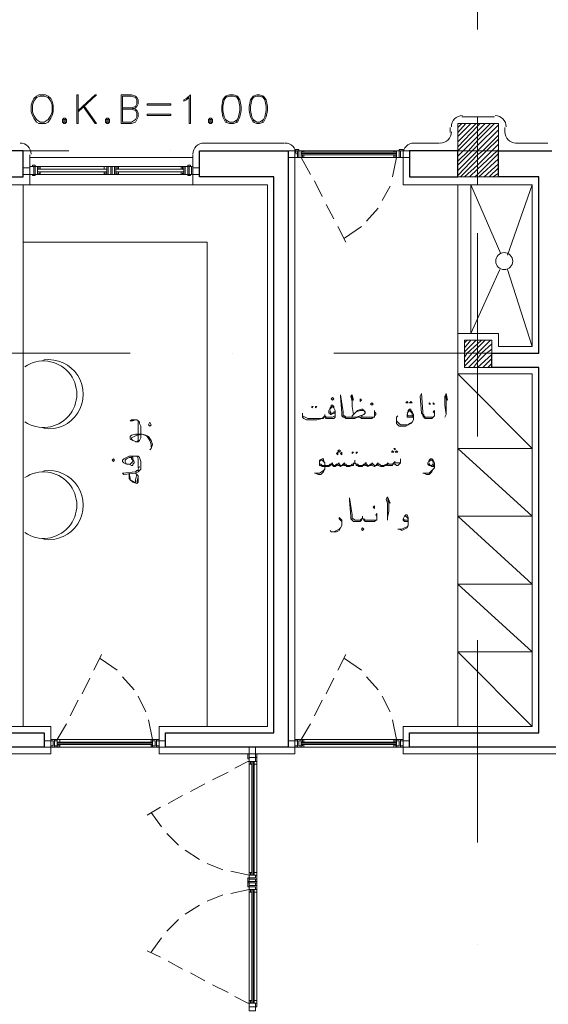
# Model space of a CAD drawing. Header units: metres. Extents: x -35.1 to 33.7, y -25.5 to 18.2.
# Tile 16 of 36: x -3.1 to 0.8, y -14.1 to -6.9. Entities that reach past the tile are written whole.
import ezdxf

# ---------------------------------------------------------------- set-up
doc = ezdxf.new("R2010")
doc.units = ezdxf.units.M
doc.header["$MEASUREMENT"] = 0
for name, color, linetype in [('PDF_ax', 7, 'Continuous'), ('PDF_column', 7, 'Continuous'), ('PDF_furn', 7, 'Continuous'), ('PDF_khatchin', 7, 'Continuous'), ('PDF_Layer5', 7, 'Continuous'), ('PDF_textt', 7, 'Continuous'), ('PDF_wall', 7, 'Continuous'), ('PDF_WIN', 7, 'Continuous')]:
    doc.layers.add(name, color=color, linetype=linetype)

msp = doc.modelspace()

# ---------------------------------------------------------------- linework, layer by layer
at = {"layer": 'PDF_ax', "lineweight": 9}
for points in [[(0.2482, -5.4348), (0.2482, -6.9276)], [(0.2482, -7.6788), (0.2482, -7.6788)], [(-4.2688, -7.8233), (-2.7663, -7.8233)], [(-2.0151, -7.8233), (-2.0151, -7.8233)], [(-1.2639, -7.8233), (0.2386, -7.8233)], [(0.2482, -8.4301), (0.2482, -9.9325)], [(-3.8065, -9.3161), (-2.3137, -9.3161)], [(-1.5624, -9.3161), (-1.5624, -9.3161)], [(-0.8112, -9.3161), (0.6913, -9.3161)], [(0.2482, -10.6838), (0.2482, -10.6838)], [(0.2482, -11.435), (0.2482, -12.9278)], [(0.2482, -13.6791), (0.2482, -13.6791)]]:
    msp.add_lwpolyline(points, dxfattribs=at)
at = {"layer": 'PDF_column', "lineweight": 18}
for points in [[(0.1038, -7.6499), (0.1327, -7.621)], [(0.1038, -7.6885), (0.1616, -7.621)], [(0.1038, -7.7174), (0.2001, -7.621)], [(0.1038, -7.7559), (0.2386, -7.621)], [(0.1038, -7.7944), (0.2482, -7.6403), (0.2675, -7.621)], [(0.1038, -7.8233), (0.2482, -7.6788), (0.306, -7.621)], [(0.1038, -7.8618), (0.1423, -7.8233), (0.2482, -7.7174), (0.3445, -7.621)], [(0.1038, -7.9003), (0.1808, -7.8233), (0.2482, -7.7462), (0.3734, -7.621)], [(0.2482, -7.5729), (0.2482, -8.0737)], [(0.1038, -7.9292), (0.2097, -7.8233), (0.2482, -7.7848), (0.4023, -7.6307)], [(0.1038, -7.9678), (0.2482, -7.8233), (0.4023, -7.6692)], [(0.1038, -8.0063), (0.2482, -7.8522), (0.2868, -7.8233), (0.4023, -7.7077)], [(0.123, -8.0159), (0.2482, -7.8907), (0.3157, -7.8233), (0.4023, -7.7366)], [(0.1519, -8.0159), (0.2482, -7.9292), (0.3542, -7.8233), (0.4023, -7.7751)], [(0.4505, -7.8233), (0.046, -7.8233)], [(0.1904, -8.0159), (0.2482, -7.9581), (0.3927, -7.8233), (0.4023, -7.8137)], [(0.229, -8.0159), (0.2482, -7.9967), (0.4023, -7.8426)], [(0.2482, -7.8233), (0.2482, -7.8233)], [(0.2579, -8.0159), (0.4023, -7.8811)], [(0.2964, -8.0159), (0.4023, -7.9196)], [(0.3349, -8.0159), (0.4023, -7.9485)], [(0.3638, -8.0159), (0.4023, -7.987)], [(0.1519, -9.2391), (0.1712, -9.2198)], [(0.1519, -9.2776), (0.2001, -9.2198)], [(0.1519, -9.3065), (0.2386, -9.2198)], [(0.1519, -9.345), (0.1712, -9.3161), (0.2482, -9.2487), (0.2771, -9.2198)], [(0.1519, -9.3836), (0.2097, -9.3161), (0.2482, -9.2776), (0.306, -9.2198)], [(0.1519, -9.4124), (0.2482, -9.3161), (0.3445, -9.2198)], [(0.2482, -9.1717), (0.2482, -9.4702)], [(0.1808, -9.4221), (0.2482, -9.3547), (0.2771, -9.3161), (0.3542, -9.2487)], [(0.2193, -9.4221), (0.2482, -9.3836), (0.3157, -9.3161), (0.3542, -9.2872)], [(0.4023, -9.3161), (0.1038, -9.3161)], [(0.2482, -9.3161), (0.2482, -9.3161)], [(0.2482, -9.4221), (0.3542, -9.3258)], [(0.2868, -9.4221), (0.3542, -9.3547)], [(0.3253, -9.4221), (0.3542, -9.3932)]]:
    msp.add_lwpolyline(points, dxfattribs=at)
for points in [[(0.1038, -8.0159), (0.4023, -8.0159), (0.4023, -7.621), (0.1038, -7.621)], [(0.3542, -9.4221), (0.1519, -9.4221), (0.1519, -9.2198), (0.3542, -9.2198)]]:
    msp.add_lwpolyline(points, close=True, dxfattribs=at)
at = {"layer": 'PDF_furn', "lineweight": 18}
for points in [[(-3.1034, -8.0737), (-3.1034, -12.0707)], [(0.1038, -8.0737), (0.1038, -9.1717)], [(0.4216, -8.5842), (0.2001, -8.0737), (0.2001, -9.1717), (0.412, -8.6997)], [(0.6527, -8.0737), (0.4698, -8.5938)], [(-3.1034, -8.4975), (-1.7454, -8.4975), (-1.7454, -12.0707)], [(0.6527, -9.268), (0.4698, -8.6997)], [(0.6527, -12.0707), (0.1038, -11.5217), (0.6527, -11.5217), (0.1038, -11.0209), (0.6527, -11.0209), (0.1038, -10.52), (0.6527, -10.52), (0.1038, -10.0192), (0.6527, -10.0192), (0.1038, -9.4702), (0.1038, -12.0707)]]:
    msp.add_lwpolyline(points, dxfattribs=at)
msp.add_circle((0.4457, -8.6371), 0.0626, dxfattribs=at)
for centre, radius, start, end in [((-2.9541, -9.6195), 0.2456, 235.74463, 124.25537), ((-2.9156, -9.6195), 0.2552, 261.81521, 98.18479), ((-2.9541, -10.4382), 0.2456, 235.74463, 124.25537), ((-2.9156, -10.4382), 0.2552, 261.81521, 98.18479)]:
    msp.add_arc(centre, radius, start, end, dxfattribs=at)
at = {"layer": 'PDF_khatchin', "lineweight": 18}
for points in [[(-1.052, -7.8715), (-0.9846, -7.9967)], [(-0.3489, -7.8715), (-0.3778, -8.0159)], [(-0.9557, -8.0448), (-0.8979, -8.1604)], [(-0.3971, -8.0833), (-0.4548, -8.1893)], [(-0.869, -8.2182), (-0.8112, -8.3241)], [(-0.4837, -8.2471), (-0.5704, -8.3434)], [(-0.7823, -8.3819), (-0.7245, -8.4975)], [(-0.6089, -8.3819), (-0.7341, -8.4686)], [(-2.5833, -11.6565), (-2.5256, -11.5409)], [(-0.7823, -11.6565), (-0.7245, -11.5409)], [(-2.41, -11.6565), (-2.5352, -11.5698)], [(-0.6089, -11.6565), (-0.7341, -11.5698)], [(-2.67, -11.8299), (-2.6122, -11.7143)], [(-2.2848, -11.801), (-2.3715, -11.7047)], [(-0.869, -11.8299), (-0.8112, -11.7143)], [(-0.4837, -11.801), (-0.5704, -11.7047)], [(-2.7567, -11.9936), (-2.6989, -11.878)], [(-2.1981, -11.9647), (-2.2559, -11.8491)], [(-0.9557, -11.9936), (-0.8979, -11.878)], [(-0.3971, -11.9647), (-0.4548, -11.8491)], [(-2.853, -12.167), (-2.7856, -12.0514)], [(-2.1499, -12.167), (-2.1788, -12.0225)], [(-1.052, -12.167), (-0.9846, -12.0514)], [(-0.3489, -12.167), (-0.3778, -12.0225)], [(-1.4469, -12.3307), (-1.5432, -12.3789)], [(-1.5913, -12.4078), (-1.7069, -12.4655)], [(-1.7647, -12.4944), (-1.8706, -12.5522)], [(-1.9284, -12.5811), (-2.0344, -12.6389)], [(-2.0921, -12.6678), (-2.1885, -12.7256)], [(-2.0825, -12.8123), (-2.1596, -12.7063)], [(-1.9573, -12.9471), (-2.044, -12.8604)], [(-1.8032, -13.053), (-1.9092, -12.9856)], [(-1.6299, -13.1301), (-1.7454, -13.0819)], [(-1.4372, -13.1686), (-1.5721, -13.1397)], [(-1.4372, -13.2746), (-1.5721, -13.3035)], [(-1.6299, -13.3131), (-1.7454, -13.3612)], [(-1.8032, -13.3901), (-1.9092, -13.4576)], [(-1.9573, -13.4961), (-2.044, -13.5828)], [(-2.0825, -13.6309), (-2.1596, -13.7369)], [(-2.0921, -13.7754), (-2.1885, -13.7272)], [(-1.9284, -13.8621), (-2.0344, -13.8043)], [(-1.7647, -13.9487), (-1.8706, -13.891)], [(-1.5913, -14.0354), (-1.7069, -13.9776)], [(-1.4469, -14.1125), (-1.5432, -14.0643)]]:
    msp.add_lwpolyline(points, dxfattribs=at)
at = {"layer": 'PDF_Layer5', "lineweight": 13}
for points in [[(0.1327, -7.5729), (0.3734, -7.5729)], [(0.046, -7.6885), (0.046, -7.6499)], [(0.4505, -7.6885), (0.4505, -7.6499)], [(-1.7743, -7.7655), (-1.1772, -7.7655)], [(-0.2237, -7.7655), (-0.0311, -7.7655)], [(0.7683, -7.7655), (0.5275, -7.7655)], [(-1.1001, -7.8522), (-1.1001, -12.2729), (-2.1018, -12.2729), (-2.1018, -12.0707), (-1.3024, -12.0707), (-1.3024, -8.0737), (-3.0553, -8.0737), (-3.5465, -8.0737), (-3.5465, -7.8522)], [(-3.0553, -8.0737), (-3.0553, -7.8522)], [(-3.0553, -7.8715), (-1.8514, -7.8715)], [(-1.8514, -8.0737), (-1.8514, -7.8522)], [(-0.3007, -7.8522), (-0.3007, -8.0737), (0.6527, -8.0737), (0.6527, -9.268), (0.4023, -9.268), (0.4023, -9.1717), (0.1038, -9.1717), (0.1038, -9.4702), (0.6527, -9.4702), (0.6527, -12.0707), (-0.3007, -12.0707), (-0.3007, -12.2729), (2.396, -12.2729)]]:
    msp.add_lwpolyline(points, dxfattribs=at)
msp.add_lwpolyline([(-2.9012, -12.0707), (-2.9012, -12.2729), (-3.6042, -12.2729), (-3.6042, -12.0707)], close=True, dxfattribs=at)
for centre, start, end in [((0.1375, -7.6451), 90, 180), ((0.3783, -7.6451), 0.00546, 90), ((-0.0263, -7.6836), 270, 360), ((0.5324, -7.6836), 180, 270), ((-3.1275, -7.8474), 0.00546, 90), ((-1.7695, -7.8474), 90, 180), ((-1.1724, -7.8474), 0.00546, 90), ((-0.2189, -7.8474), 90, 180)]:
    msp.add_arc(centre, 0.0819, start, end, dxfattribs=at)
at = {"layer": 'PDF_textt', "lineweight": 20}
for points in [[(-2.9879, -7.4092), (-3.0071, -7.4188), (-3.0264, -7.4381), (-3.036, -7.4573), (-3.0456, -7.4862), (-3.0456, -7.5344), (-3.036, -7.5633), (-3.0264, -7.5825), (-3.0071, -7.6114), (-2.9879, -7.621), (-2.9397, -7.621), (-2.9204, -7.6114), (-2.9012, -7.5825), (-2.8915, -7.5633), (-2.8819, -7.5344), (-2.8819, -7.4862), (-2.8915, -7.4573), (-2.9012, -7.4381), (-2.9204, -7.4188), (-2.9397, -7.4092)], [(-2.6989, -7.621), (-2.6989, -7.4092), (-2.7085, -7.4092), (-2.7085, -7.621)], [(-1.8706, -7.621), (-1.8803, -7.621), (-1.8803, -7.4284), (-1.8995, -7.4477), (-1.9188, -7.4573), (-1.9188, -7.4477), (-1.8995, -7.4381), (-1.8706, -7.4092)], [(-1.5817, -7.4092), (-1.6106, -7.4188), (-1.6299, -7.4477), (-1.6395, -7.4958), (-1.6395, -7.5247), (-1.6299, -7.5729), (-1.6106, -7.6114), (-1.5817, -7.621), (-1.5528, -7.621), (-1.5239, -7.6114), (-1.5046, -7.5729), (-1.495, -7.5247), (-1.495, -7.4958), (-1.5046, -7.4477), (-1.5239, -7.4188), (-1.5528, -7.4092)], [(-1.3794, -7.4092), (-1.4083, -7.4188), (-1.4276, -7.4477), (-1.4372, -7.4958), (-1.4372, -7.5247), (-1.4276, -7.5729), (-1.4083, -7.6114), (-1.3794, -7.621), (-1.3602, -7.621), (-1.3313, -7.6114), (-1.312, -7.5729), (-1.3024, -7.5247), (-1.3024, -7.4958), (-1.312, -7.4477), (-1.3313, -7.4188), (-1.3602, -7.4092)], [(-2.9782, -7.4188), (-3.0071, -7.4284), (-3.0264, -7.4573), (-3.036, -7.4862), (-3.036, -7.5344), (-3.0264, -7.5633), (-3.0071, -7.5922), (-2.9782, -7.6114), (-2.9493, -7.6114), (-2.9204, -7.5922), (-2.9012, -7.5633), (-2.8915, -7.5344), (-2.8915, -7.4862), (-2.9012, -7.4573), (-2.9204, -7.4284), (-2.9493, -7.4188)], [(-2.0151, -7.4862), (-2.1885, -7.4862), (-2.1885, -7.4766), (-2.0151, -7.4766)], [(-2.0151, -7.5633), (-2.1885, -7.5633), (-2.1885, -7.5536), (-2.0151, -7.5536)], [(-2.8049, -7.5825), (-2.8145, -7.5922), (-2.8145, -7.6114), (-2.8049, -7.621), (-2.7952, -7.621), (-2.7856, -7.6114), (-2.7856, -7.5922), (-2.7952, -7.5825)], [(-2.8049, -7.5922), (-2.8049, -7.6114), (-2.7952, -7.6114), (-2.7952, -7.5922)], [(-2.487, -7.5825), (-2.4967, -7.5922), (-2.4967, -7.6114), (-2.487, -7.621), (-2.4774, -7.621), (-2.4678, -7.6114), (-2.4678, -7.5922), (-2.4774, -7.5825)], [(-2.487, -7.5922), (-2.487, -7.6114), (-2.4774, -7.6114), (-2.4774, -7.5922)], [(-1.7262, -7.5825), (-1.7358, -7.5922), (-1.7358, -7.6114), (-1.7262, -7.621), (-1.7165, -7.621), (-1.7069, -7.6114), (-1.7069, -7.5922), (-1.7165, -7.5825)], [(-1.7262, -7.5922), (-1.7262, -7.6114), (-1.7165, -7.6114), (-1.7165, -7.5922)], [(-0.8208, -9.6629), (-0.8112, -9.6532), (-0.8208, -9.6436), (-0.8305, -9.6532)], [(-0.6186, -9.6725), (-0.6089, -9.6629), (-0.6186, -9.6532), (-0.6186, -9.6629)], [(-0.1178, -9.7881), (-0.0985, -9.7881), (-0.0792, -9.7881), (-0.0696, -9.7784), (-0.0696, -9.7688), (-0.0696, -9.7592), (-0.0792, -9.7495), (-0.0696, -9.7399), (-0.0696, -9.7495), (-0.0696, -9.7592), (-0.0696, -9.7688), (-0.0696, -9.7784), (-0.0792, -9.7881), (-0.0889, -9.7977), (-0.0985, -9.7977), (-0.1178, -9.7977), (-0.1274, -9.7977), (-0.137, -9.7977), (-0.1466, -9.7881), (-0.1563, -9.7784), (-0.1563, -9.7688), (-0.1659, -9.7592), (-0.1755, -9.634), (-0.1659, -9.6147), (-0.1563, -9.7495), (-0.1563, -9.7688), (-0.1466, -9.7688), (-0.1466, -9.7784), (-0.137, -9.7881), (-0.1274, -9.7881)], [(-0.9749, -9.711), (-0.9653, -9.711), (-0.9749, -9.7206)], [(-0.946, -9.711), (-0.9364, -9.711), (-0.946, -9.7206)], [(-0.5319, -9.7014), (-0.5223, -9.6918), (-0.5319, -9.6821), (-0.5415, -9.6918)], [(-0.2719, -9.6821), (-0.2622, -9.6821), (-0.2719, -9.6725), (-0.2815, -9.6821)], [(-0.243, -9.6821), (-0.2333, -9.6821), (-0.243, -9.6725), (-0.2526, -9.6821)], [(-0.1081, -9.6821), (-0.0985, -9.6918), (-0.1081, -9.6918)], [(-0.0792, -9.6821), (-0.0696, -9.6918), (-0.0792, -9.6918)], [(-2.1596, -9.8459), (-2.1692, -9.8266), (-2.1788, -9.8459), (-2.1692, -9.8555)], [(-0.3585, -10.0288), (-0.3585, -10.0192), (-0.3682, -10.0192)], [(-2.4292, -10.1059), (-2.4389, -10.0963), (-2.4485, -10.1059), (-2.4389, -10.1155)], [(-0.7823, -10.0674), (-0.7823, -10.0577), (-0.7823, -10.0481), (-0.7919, -10.0577)], [(-0.7727, -10.0481), (-0.763, -10.0385), (-0.7727, -10.0288), (-0.7823, -10.0385)], [(-0.7534, -10.0674), (-0.7534, -10.0577), (-0.7534, -10.0481), (-0.763, -10.0577)], [(-0.6764, -10.0481), (-0.6667, -10.0481), (-0.6764, -10.0577)], [(-0.6475, -10.0481), (-0.6378, -10.0481), (-0.6475, -10.0577)], [(-0.3778, -10.0481), (-0.3682, -10.0481), (-0.3778, -10.0385), (-0.3874, -10.0481)], [(-0.3489, -10.0481), (-0.3393, -10.0481), (-0.3489, -10.0385), (-0.3585, -10.0481)], [(-2.2751, -10.2022), (-2.2559, -10.2215), (-2.2559, -10.2311), (-2.2559, -10.2696), (-2.2655, -10.2793), (-2.2944, -10.2696), (-2.3137, -10.2504), (-2.3233, -10.2407), (-2.3233, -10.2311), (-2.3233, -10.2022), (-2.3137, -10.2407), (-2.3137, -10.2504), (-2.2848, -10.2696), (-2.2751, -10.2696), (-2.2751, -10.2504), (-2.2655, -10.2118)], [(-0.5126, -10.4622), (-0.5126, -10.4526), (-0.5126, -10.443), (-0.5223, -10.4526)], [(-0.5993, -10.626), (-0.5897, -10.6163), (-0.5993, -10.6067), (-0.6089, -10.6163)]]:
    msp.add_lwpolyline(points, close=True, dxfattribs=at)
for points in [[(-2.6989, -7.5344), (-2.5641, -7.4092), (-2.5737, -7.4092), (-2.6989, -7.5247)], [(-2.304, -7.5151), (-2.2751, -7.5055), (-2.2655, -7.4958), (-2.2559, -7.4766), (-2.2559, -7.4477), (-2.2655, -7.4284), (-2.2751, -7.4188), (-2.304, -7.4092), (-2.3811, -7.4092), (-2.3811, -7.621), (-2.304, -7.621), (-2.2751, -7.6114), (-2.2655, -7.5922), (-2.2559, -7.5729), (-2.2559, -7.544), (-2.2655, -7.5247), (-2.2751, -7.5151), (-2.304, -7.5055)], [(-2.3715, -7.5055), (-2.304, -7.5055), (-2.2751, -7.4958), (-2.2655, -7.4766), (-2.2655, -7.4477), (-2.2751, -7.4284), (-2.304, -7.4188), (-2.3715, -7.4188), (-2.3715, -7.6114), (-2.304, -7.6114), (-2.2751, -7.5922), (-2.2655, -7.5729), (-2.2655, -7.544), (-2.2751, -7.5247), (-2.304, -7.5151), (-2.3715, -7.5151)], [(-1.601, -7.4188), (-1.6202, -7.4477), (-1.6299, -7.4958), (-1.6299, -7.5247), (-1.6202, -7.5729), (-1.601, -7.6114)], [(-1.5239, -7.4284), (-1.5528, -7.4188), (-1.5817, -7.4188), (-1.6106, -7.4284)], [(-1.5335, -7.6114), (-1.5143, -7.5729), (-1.5046, -7.5247), (-1.5046, -7.4958), (-1.5143, -7.4477), (-1.5335, -7.4188)], [(-1.3987, -7.4188), (-1.418, -7.4477), (-1.4276, -7.4958), (-1.4276, -7.5247), (-1.418, -7.5729), (-1.3987, -7.6114)], [(-1.3313, -7.4284), (-1.3602, -7.4188), (-1.3794, -7.4188), (-1.4083, -7.4284)], [(-1.3409, -7.6114), (-1.3217, -7.5729), (-1.312, -7.5247), (-1.312, -7.4958), (-1.3217, -7.4477), (-1.3409, -7.4188)], [(-2.6604, -7.4958), (-2.5737, -7.621), (-2.5641, -7.621), (-2.6508, -7.4958)], [(-1.6106, -7.5922), (-1.5817, -7.6114), (-1.5528, -7.6114), (-1.5239, -7.5922)], [(-1.4083, -7.5922), (-1.3794, -7.6114), (-1.3602, -7.6114), (-1.3313, -7.5922)], [(-0.5126, -9.7784), (-0.5126, -9.7688), (-0.5126, -9.7592), (-0.5126, -9.7495), (-0.5126, -9.7399), (-0.5126, -9.7495), (-0.503, -9.7592), (-0.503, -9.7688), (-0.5126, -9.7784), (-0.5126, -9.7881), (-0.5223, -9.7881), (-0.5319, -9.7977), (-0.5415, -9.7977), (-0.5608, -9.7977), (-0.5897, -9.7977), (-0.6089, -9.7977), (-0.6186, -9.7881), (-0.6378, -9.7881), (-0.6571, -9.7977), (-0.686, -9.7977), (-0.7149, -9.7977), (-0.7245, -9.7977), (-0.7341, -9.7881), (-0.7438, -9.7881), (-0.7534, -9.7784), (-0.7534, -9.7592), (-0.763, -9.634), (-0.763, -9.6243), (-0.7438, -9.7495), (-0.7438, -9.7688), (-0.7438, -9.7784), (-0.7341, -9.7784), (-0.7245, -9.7881), (-0.7149, -9.7881), (-0.6667, -9.7881), (-0.6475, -9.7881), (-0.6186, -9.7784), (-0.5897, -9.7688)], [(-0.686, -9.634), (-0.6667, -9.6629), (-0.6764, -9.6243), (-0.686, -9.634), (-0.6764, -9.6725), (-0.6764, -9.711), (-0.6667, -9.7688), (-0.6475, -9.7495), (-0.6186, -9.7399), (-0.6089, -9.7399), (-0.5897, -9.7399), (-0.5801, -9.7592)], [(-0.6764, -9.711), (-0.6764, -9.6532), (-0.6764, -9.6243)], [(0.0075, -9.634), (0.0267, -9.6629), (0.0171, -9.6147), (0.0075, -9.634), (0.0075, -9.6629), (0.0075, -9.7014), (0.0171, -9.7688), (0.0075, -9.7881)], [(0.0171, -9.7688), (0.0171, -9.7206), (0.0171, -9.6532), (0.0171, -9.6243)], [(-0.8016, -9.7592), (-0.8112, -9.7592), (-0.8305, -9.7688), (-0.8401, -9.7688), (-0.8401, -9.7592), (-0.8497, -9.7592), (-0.8497, -9.7495), (-0.8497, -9.7399), (-0.8401, -9.7206), (-0.8305, -9.711), (-0.8305, -9.7014), (-0.8208, -9.7014), (-0.8112, -9.711), (-0.8112, -9.7206), (-0.8016, -9.7399), (-0.8016, -9.7592), (-0.8016, -9.7688), (-0.8016, -9.7784), (-0.8208, -9.7881), (-0.8305, -9.7881), (-0.8594, -9.7881), (-0.869, -9.7881), (-0.8786, -9.7784), (-0.8882, -9.7881), (-0.8979, -9.7977), (-0.9364, -9.7977), (-0.9653, -9.7977), (-0.9846, -9.7977), (-1.0038, -9.7977), (-1.0231, -9.7881), (-1.0423, -9.7784)], [(-0.8401, -9.7303), (-0.8305, -9.7206), (-0.8208, -9.711), (-0.8112, -9.7206), (-0.8016, -9.7399), (-0.8016, -9.7495), (-0.8112, -9.7495), (-0.8112, -9.7592), (-0.8208, -9.7592), (-0.8305, -9.7592), (-0.8401, -9.7495), (-0.8401, -9.7399)], [(-0.6764, -9.7881), (-0.6764, -9.7784), (-0.6667, -9.7688), (-0.6571, -9.7592), (-0.6378, -9.7399), (-0.6089, -9.7303), (-0.5993, -9.7303), (-0.5897, -9.7399), (-0.5801, -9.7495), (-0.5801, -9.7592), (-0.5897, -9.7688), (-0.6089, -9.7784), (-0.5993, -9.7881), (-0.5801, -9.7881), (-0.5608, -9.7881), (-0.5415, -9.7881), (-0.5223, -9.7881), (-0.5126, -9.7881)], [(-0.2237, -9.7881), (-0.2622, -9.7881), (-0.2719, -9.7881), (-0.2719, -9.7784), (-0.2719, -9.7688), (-0.2622, -9.7495), (-0.2622, -9.7399), (-0.2526, -9.7303), (-0.243, -9.7303), (-0.243, -9.7399), (-0.2333, -9.7495), (-0.2237, -9.7688), (-0.2237, -9.7784), (-0.2237, -9.7977), (-0.2237, -9.8073), (-0.2333, -9.8266), (-0.243, -9.8362), (-0.2622, -9.8459), (-0.2815, -9.8555), (-0.3007, -9.8555), (-0.3104, -9.8555), (-0.3296, -9.8555), (-0.3393, -9.8459), (-0.3489, -9.8362), (-0.3489, -9.817), (-0.3489, -9.8073), (-0.3489, -9.7881), (-0.3393, -9.7784)], [(-2.2655, -9.8073), (-2.2751, -9.8073), (-2.2944, -9.817), (-2.304, -9.817), (-2.3137, -9.817), (-2.304, -9.8073), (-2.2944, -9.8073), (-2.2848, -9.8073), (-2.2655, -9.8073), (-2.2559, -9.817), (-2.2462, -9.8266), (-2.2462, -9.8362), (-2.2366, -9.8555), (-2.2366, -9.8844), (-2.2366, -9.9422), (-2.2462, -9.9614), (-2.2559, -9.9711), (-2.2655, -9.9711), (-2.2944, -9.9614), (-2.3137, -9.9518), (-2.3137, -9.9422), (-2.3137, -9.9325), (-2.304, -9.9229), (-2.2751, -9.9133), (-2.2462, -9.9133), (-2.227, -9.9133), (-2.1981, -9.9229), (-2.1788, -9.9325), (-2.1596, -9.9614), (-2.1499, -9.9903), (-2.1596, -10.0192), (-2.1692, -10.0288)], [(-0.8016, -9.7784), (-0.8016, -9.7881), (-0.8112, -9.7977), (-0.8305, -9.7977), (-0.8497, -9.7977), (-0.8594, -9.7977), (-0.869, -9.7977), (-0.8786, -9.7881), (-0.8786, -9.7688), (-0.8786, -9.7784), (-0.8882, -9.7881), (-0.8882, -9.7977), (-0.8979, -9.7977), (-0.9364, -9.8073), (-0.9653, -9.8073), (-0.9846, -9.8073), (-1.0135, -9.8073), (-1.0327, -9.7977), (-1.0423, -9.7881), (-1.0423, -9.7784), (-1.0423, -9.7688), (-1.0423, -9.7592)], [(-0.5993, -9.7881), (-0.6089, -9.7881)], [(-0.2333, -9.8266), (-0.2526, -9.8362), (-0.2622, -9.8459), (-0.2911, -9.8459), (-0.3007, -9.8459), (-0.32, -9.8459), (-0.3393, -9.8266), (-0.3489, -9.817), (-0.3489, -9.8073)], [(-0.2719, -9.7592), (-0.2622, -9.7495), (-0.2526, -9.7399), (-0.243, -9.7495), (-0.2333, -9.7592), (-0.2333, -9.7688), (-0.2237, -9.7977)], [(-0.2333, -9.7784), (-0.2622, -9.7784), (-0.2719, -9.7688)], [(-2.2751, -9.9711), (-2.2655, -9.9711), (-2.2559, -9.9614), (-2.2559, -9.9518), (-2.2559, -9.8844), (-2.2559, -9.8555), (-2.2559, -9.8266), (-2.2559, -9.817)], [(-2.2944, -9.9614), (-2.304, -9.9518), (-2.304, -9.9422), (-2.2848, -9.9325), (-2.2655, -9.9229), (-2.2559, -9.9229), (-2.227, -9.9133), (-2.2077, -9.9229), (-2.1885, -9.9325), (-2.1692, -9.9614), (-2.1596, -9.9903), (-2.1596, -10.0096)], [(-2.304, -10.077), (-2.2944, -10.0866), (-2.2944, -10.0963), (-2.2848, -10.1155), (-2.2848, -10.1252), (-2.2944, -10.1348), (-2.2944, -10.1444), (-2.304, -10.1444), (-2.3233, -10.1348), (-2.3426, -10.1348), (-2.3618, -10.1252), (-2.3715, -10.1155), (-2.3715, -10.1059), (-2.3618, -10.0963), (-2.3426, -10.0866), (-2.3233, -10.077), (-2.304, -10.077), (-2.2848, -10.077), (-2.2655, -10.077), (-2.2559, -10.0963), (-2.2559, -10.1155), (-2.2559, -10.154), (-2.2559, -10.1637)], [(-2.2655, -10.077), (-2.2559, -10.077), (-2.2462, -10.0866), (-2.2366, -10.1155), (-2.2366, -10.1444), (-2.2366, -10.154), (-2.2366, -10.1733), (-2.2462, -10.1829), (-2.2559, -10.1926), (-2.2751, -10.2022), (-2.3618, -10.2118), (-2.3715, -10.2022), (-2.2751, -10.1926), (-2.2655, -10.1829), (-2.2559, -10.1829), (-2.2559, -10.1733), (-2.2462, -10.154)], [(-2.3426, -10.1348), (-2.3522, -10.1155), (-2.3522, -10.1059), (-2.3426, -10.0963), (-2.3233, -10.0866), (-2.3137, -10.0866), (-2.304, -10.0866), (-2.304, -10.0963), (-2.2944, -10.1059), (-2.2944, -10.1155), (-2.304, -10.1252), (-2.3137, -10.1348)], [(-0.32, -10.1155), (-0.32, -10.0963), (-0.32, -10.1059), (-0.32, -10.1155), (-0.32, -10.1252), (-0.3296, -10.1348), (-0.3393, -10.1444), (-0.3489, -10.1444), (-0.3585, -10.1348), (-0.3682, -10.1348), (-0.3682, -10.1252), (-0.3778, -10.1444), (-0.3874, -10.1444), (-0.3971, -10.1444), (-0.4067, -10.1444), (-0.4163, -10.1444), (-0.4163, -10.1348), (-0.426, -10.1444), (-0.4356, -10.1444), (-0.4452, -10.154), (-0.4645, -10.154), (-0.4837, -10.1444), (-0.4934, -10.1348), (-0.4934, -10.1444), (-0.503, -10.1444), (-0.5126, -10.154), (-0.5319, -10.1444), (-0.5319, -10.1348), (-0.5415, -10.1444), (-0.5512, -10.1444), (-0.5608, -10.154), (-0.5704, -10.1444), (-0.5801, -10.1444), (-0.5801, -10.1348), (-0.5897, -10.1444), (-0.5993, -10.1444), (-0.5993, -10.154), (-0.6089, -10.154), (-0.6282, -10.154), (-0.6378, -10.1444), (-0.6475, -10.1444), (-0.6475, -10.1348), (-0.6571, -10.1252), (-0.6571, -10.1059), (-0.6571, -10.1252), (-0.6667, -10.1348), (-0.6667, -10.1444), (-0.6764, -10.1444), (-0.6956, -10.154), (-0.7053, -10.154), (-0.7149, -10.154), (-0.7245, -10.1444), (-0.7341, -10.1444), (-0.7438, -10.1348), (-0.7438, -10.1444), (-0.7534, -10.1444), (-0.763, -10.154), (-0.7727, -10.1444), (-0.7823, -10.1444), (-0.7823, -10.1348), (-0.7919, -10.1444), (-0.8016, -10.154), (-0.8112, -10.154), (-0.8208, -10.1444), (-0.8305, -10.1348), (-0.8401, -10.1444), (-0.8497, -10.154), (-0.8594, -10.154), (-0.8979, -10.154), (-0.9075, -10.1444), (-0.9171, -10.1444), (-0.9171, -10.1348), (-0.9171, -10.1252), (-0.9171, -10.1059), (-0.8979, -10.0963), (-0.8882, -10.0963), (-0.8882, -10.1059), (-0.8786, -10.1252), (-0.8786, -10.1444), (-0.8786, -10.1637), (-0.8786, -10.1733), (-0.8882, -10.1926), (-0.9075, -10.2118), (-0.9268, -10.2118), (-0.946, -10.2022), (-0.9557, -10.2022)], [(-0.0696, -10.1444), (-0.0792, -10.154), (-0.0889, -10.154), (-0.0985, -10.1444), (-0.1081, -10.1444), (-0.1178, -10.1348), (-0.1178, -10.1252), (-0.1081, -10.1059), (-0.0985, -10.0963), (-0.0889, -10.0963), (-0.0792, -10.1059), (-0.0696, -10.1252), (-0.0696, -10.1444), (-0.0696, -10.1637), (-0.0792, -10.1733), (-0.0889, -10.1926), (-0.1081, -10.2118), (-0.1274, -10.2118), (-0.1466, -10.2022), (-0.1563, -10.2022)], [(-0.9171, -10.1155), (-0.9075, -10.1059), (-0.8979, -10.1059), (-0.8882, -10.1155), (-0.8786, -10.1252), (-0.8786, -10.1348), (-0.8786, -10.1637), (-0.8786, -10.1733), (-0.8882, -10.1829), (-0.9171, -10.2022), (-0.9364, -10.2022), (-0.946, -10.2022)], [(-0.6667, -10.1252), (-0.6667, -10.1348), (-0.6764, -10.1348), (-0.686, -10.1444), (-0.7053, -10.1444), (-0.7149, -10.1444), (-0.7245, -10.1348), (-0.7341, -10.1348), (-0.7341, -10.1252), (-0.7438, -10.1348), (-0.7534, -10.1444), (-0.763, -10.1444), (-0.7727, -10.1348), (-0.7727, -10.1252), (-0.7823, -10.1348), (-0.7919, -10.1348), (-0.8016, -10.1444), (-0.8112, -10.1444), (-0.8208, -10.1348), (-0.8208, -10.1252), (-0.8305, -10.1348), (-0.8401, -10.1348), (-0.8497, -10.1444), (-0.8594, -10.1444), (-0.8979, -10.1444), (-0.9075, -10.1348), (-0.9171, -10.1348), (-0.9171, -10.1252)], [(-0.8208, -10.1252), (-0.8208, -10.1252)], [(-0.7727, -10.1252), (-0.7727, -10.1252)], [(-0.7341, -10.1252), (-0.7341, -10.1252)], [(-0.6571, -10.1252), (-0.6475, -10.1348), (-0.6378, -10.1348), (-0.6282, -10.1444), (-0.6089, -10.1444), (-0.5993, -10.1444), (-0.5897, -10.1348), (-0.5801, -10.1348), (-0.5801, -10.1252), (-0.5704, -10.1348), (-0.5608, -10.1444), (-0.5512, -10.1444), (-0.5415, -10.1348), (-0.5319, -10.1348), (-0.5319, -10.1252), (-0.5223, -10.1348), (-0.5126, -10.1444), (-0.503, -10.1444), (-0.4934, -10.1348), (-0.4837, -10.1252), (-0.4837, -10.1348), (-0.4741, -10.1348), (-0.4645, -10.1444), (-0.4452, -10.1444), (-0.426, -10.1348), (-0.4163, -10.1348), (-0.4163, -10.1252), (-0.4067, -10.1348), (-0.3971, -10.1348), (-0.3874, -10.1348), (-0.3778, -10.1348), (-0.3682, -10.1252), (-0.3585, -10.1252), (-0.3489, -10.1252), (-0.3393, -10.1252), (-0.3296, -10.1252), (-0.32, -10.1252)], [(-0.5704, -10.1252), (-0.5801, -10.1252)], [(-0.5319, -10.1252), (-0.5319, -10.1252)], [(-0.4837, -10.1252), (-0.4837, -10.1252)], [(-0.4163, -10.1252), (-0.4163, -10.1252)], [(-0.3585, -10.1155), (-0.3682, -10.1252)], [(-0.1081, -10.1155), (-0.0985, -10.1059), (-0.0889, -10.1059), (-0.0792, -10.1155), (-0.0792, -10.1252), (-0.0792, -10.1348), (-0.0696, -10.1637), (-0.0792, -10.1733), (-0.0889, -10.1829), (-0.1081, -10.2022), (-0.1274, -10.2022), (-0.1466, -10.2022)], [(-0.0792, -10.1348), (-0.0889, -10.1444), (-0.0985, -10.1444), (-0.1081, -10.1348), (-0.1081, -10.1252)], [(-2.2559, -10.2311), (-2.2655, -10.2696)], [(-0.4934, -10.5393), (-0.4934, -10.5297), (-0.4934, -10.52), (-0.503, -10.5104), (-0.4934, -10.5008), (-0.4934, -10.5104), (-0.4934, -10.52), (-0.4934, -10.5297), (-0.4934, -10.5393), (-0.4934, -10.5489), (-0.503, -10.5489), (-0.5126, -10.5586), (-0.5319, -10.5586), (-0.5512, -10.5586), (-0.5608, -10.5586), (-0.5801, -10.5586), (-0.5897, -10.5489), (-0.5993, -10.5297), (-0.5993, -10.52), (-0.5993, -10.5297), (-0.6089, -10.5489), (-0.6186, -10.5586), (-0.6282, -10.5586), (-0.6475, -10.5586), (-0.6667, -10.5586), (-0.6764, -10.5489), (-0.686, -10.5393), (-0.686, -10.52), (-0.6956, -10.4045), (-0.6956, -10.3852), (-0.6764, -10.5104), (-0.6764, -10.5297), (-0.6764, -10.5393), (-0.6667, -10.5393), (-0.6571, -10.5489), (-0.6475, -10.5489), (-0.6282, -10.5489), (-0.6186, -10.5489), (-0.6089, -10.5393), (-0.5993, -10.5393)], [(-0.4163, -10.4045), (-0.3971, -10.4237), (-0.4163, -10.3756), (-0.426, -10.3948), (-0.4163, -10.4237), (-0.4163, -10.4719), (-0.4163, -10.5297), (-0.4163, -10.5489)], [(-0.4163, -10.5297), (-0.4067, -10.4815), (-0.4067, -10.4237), (-0.4163, -10.3852)], [(-0.7534, -10.5682), (-0.7534, -10.5586), (-0.763, -10.5489), (-0.7727, -10.5393), (-0.7727, -10.5297), (-0.763, -10.5393), (-0.7534, -10.5489), (-0.7534, -10.5682), (-0.7534, -10.5778), (-0.7534, -10.5875), (-0.763, -10.6067), (-0.7727, -10.626), (-0.7919, -10.6356), (-0.8112, -10.6356), (-0.8305, -10.6356), (-0.8401, -10.626)], [(-0.2622, -10.5586), (-0.2719, -10.5586), (-0.2815, -10.5586), (-0.2911, -10.5586), (-0.3007, -10.5489), (-0.3007, -10.5393), (-0.2911, -10.52), (-0.2815, -10.5104), (-0.2719, -10.5104), (-0.2622, -10.5297), (-0.2622, -10.5489), (-0.2622, -10.5682), (-0.2622, -10.5875), (-0.2719, -10.6067), (-0.2911, -10.6163), (-0.3104, -10.626), (-0.3296, -10.6163), (-0.3393, -10.6163)], [(-0.2911, -10.52), (-0.2815, -10.52), (-0.2719, -10.5297), (-0.2622, -10.5393), (-0.2622, -10.5489), (-0.2622, -10.5682), (-0.2622, -10.5875), (-0.2719, -10.5971), (-0.2911, -10.6067), (-0.3104, -10.6163), (-0.3296, -10.6163)], [(-0.8305, -10.6356), (-0.8112, -10.6356), (-0.7919, -10.626), (-0.7727, -10.6163), (-0.763, -10.6067), (-0.7534, -10.5875)], [(-0.5897, -10.5393), (-0.5801, -10.5489), (-0.5704, -10.5489), (-0.5512, -10.5489), (-0.5223, -10.5489), (-0.503, -10.5489), (-0.4934, -10.5489)], [(-0.2622, -10.5489), (-0.2719, -10.5489), (-0.2815, -10.5489), (-0.2911, -10.5489), (-0.3007, -10.5393)]]:
    msp.add_lwpolyline(points, dxfattribs=at)
at = {"layer": 'PDF_wall', "lineweight": 30}
for points in [[(-3.4983, -7.8233), (-3.4983, -8.0159), (-3.1034, -8.0159), (-3.1034, -7.8233)], [(-1.2542, -12.1188), (-1.2542, -8.0159), (-1.8032, -8.0159), (-1.8032, -7.8233), (-1.1483, -7.8233), (-1.1483, -12.2248), (-2.0536, -12.2248), (-2.0536, -12.1188)], [(0.1038, -7.8233), (-0.2526, -7.8233), (-0.2526, -8.0159), (0.1038, -8.0159)], [(-2.9493, -12.1188), (-2.9493, -12.2248), (-3.5465, -12.2248), (-3.5465, -12.1188)]]:
    msp.add_lwpolyline(points, close=True, dxfattribs=at)
msp.add_lwpolyline([(2.3478, -12.2248), (-0.2526, -12.2248), (-0.2526, -12.1188), (0.7009, -12.1188), (0.7009, -9.4221), (0.3542, -9.4221), (0.3542, -9.3161), (0.7009, -9.3161), (0.7009, -8.0159), (0.4023, -8.0159), (0.4023, -7.8233), (0.7972, -7.8233)], dxfattribs=at)
at = {"layer": 'PDF_WIN', "lineweight": 18}
for points in [[(-1.1001, -7.8715), (-1.1483, -7.8715), (-1.1483, -7.8233), (-1.1001, -7.8233)], [(-1.0712, -7.8137), (-1.0712, -7.8233), (-1.1001, -7.8233), (-1.1001, -7.8137)], [(-1.0809, -7.8233), (-1.1001, -7.8233), (-1.1001, -7.8715), (-1.0809, -7.8715)], [(-1.1001, -7.8233), (-1.1001, -7.8715), (-1.0809, -7.8715), (-1.0809, -7.8233)], [(-1.052, -7.8233), (-1.052, -7.8715), (-1.0809, -7.8715), (-1.0809, -7.8233)], [(-1.0712, -7.8715), (-1.0712, -7.8233), (-1.052, -7.8233), (-1.052, -7.8715)], [(-1.052, -7.8233), (-1.0423, -7.8233), (-1.0423, -7.8329), (-1.052, -7.8329)], [(-1.0327, -7.8329), (-1.0327, -7.8233), (-1.052, -7.8233), (-1.052, -7.8329)], [(-0.3682, -7.8329), (-0.3489, -7.8329), (-0.3489, -7.8233), (-0.3489, -7.8715), (-0.32, -7.8715), (-0.32, -7.8233), (-0.3489, -7.8233), (-0.3682, -7.8233)], [(-0.3585, -7.8233), (-0.3585, -7.8329), (-0.3489, -7.8329), (-0.3489, -7.8233)], [(-0.3296, -7.8233), (-0.3489, -7.8233), (-0.3489, -7.8715), (-0.3296, -7.8715)], [(-0.3296, -7.8137), (-0.3296, -7.8233), (-0.3007, -7.8233), (-0.3007, -7.8137)], [(-0.32, -7.8715), (-0.32, -7.8233), (-0.3007, -7.8233), (-0.3007, -7.8715)], [(-0.3007, -7.8233), (-0.3007, -7.8715), (-0.32, -7.8715), (-0.32, -7.8233)], [(-0.2526, -7.8715), (-0.3007, -7.8715), (-0.3007, -7.8233), (-0.2526, -7.8233)], [(-1.052, -7.8715), (-1.0423, -7.8715), (-1.0423, -7.8522), (-1.052, -7.8522)], [(-1.0327, -7.8522), (-1.0327, -7.8715), (-1.052, -7.8715), (-1.052, -7.8522)], [(-0.3682, -7.8522), (-0.3682, -7.8715), (-0.3489, -7.8715), (-0.3489, -7.8522)], [(-0.3585, -7.8715), (-0.3585, -7.8522), (-0.3489, -7.8522), (-0.3489, -7.8715)], [(-3.1034, -7.9485), (-3.1034, -7.9967), (-3.0553, -7.9967), (-3.0553, -7.9485)], [(-3.0264, -7.9967), (-3.0264, -7.9389), (-3.0553, -7.9389), (-3.0553, -7.9967)], [(-3.0553, -7.9389), (-3.0553, -7.9967), (-3.0264, -7.9967), (-3.0264, -7.9389)], [(-3.0167, -7.9292), (-3.0167, -7.9389), (-3.036, -7.9389), (-3.036, -7.9292)], [(-2.9782, -7.9581), (-2.9975, -7.9581), (-2.9975, -7.9389), (-2.9975, -7.9967), (-3.0264, -7.9967), (-3.0264, -7.9389), (-2.9975, -7.9389), (-2.9782, -7.9389)], [(-3.0167, -7.9389), (-2.9975, -7.9389), (-2.9975, -7.9967), (-3.0167, -7.9967)], [(-2.9782, -7.9774), (-2.9782, -7.9967), (-2.9975, -7.9967), (-2.9975, -7.9774)], [(-2.9782, -7.9389), (-2.9782, -7.9581), (-2.9879, -7.9581), (-2.9879, -7.9389)], [(-2.9782, -7.9967), (-2.9782, -7.987), (-2.9879, -7.987), (-2.9879, -7.9967)], [(-2.487, -7.9389), (-2.5063, -7.9389), (-2.5063, -7.9581), (-2.487, -7.9581)], [(-2.5063, -7.9581), (-2.5063, -7.9389), (-2.487, -7.9389), (-2.487, -7.9581)], [(-2.5063, -7.9774), (-2.5063, -7.9967), (-2.487, -7.9967), (-2.487, -7.9774)], [(-2.487, -7.9967), (-2.5063, -7.9967), (-2.5063, -7.987), (-2.487, -7.987)], [(-2.487, -7.9389), (-2.487, -7.9967), (-2.4581, -7.9967), (-2.4581, -7.9389)], [(-2.4196, -7.9389), (-2.4196, -7.9967), (-2.4581, -7.9967), (-2.4581, -7.9389)], [(-2.4485, -7.9967), (-2.4485, -7.9389), (-2.4292, -7.9389), (-2.4292, -7.9967)], [(-2.4196, -7.9389), (-2.41, -7.9389), (-2.41, -7.9581), (-2.4196, -7.9581)], [(-2.4003, -7.9581), (-2.4003, -7.9389), (-2.4196, -7.9389), (-2.4196, -7.9581)], [(-2.4003, -7.9774), (-2.4003, -7.9967), (-2.4196, -7.9967), (-2.4196, -7.9774)], [(-2.4196, -7.9967), (-2.41, -7.9967), (-2.41, -7.987), (-2.4196, -7.987)], [(-1.938, -7.9581), (-1.938, -7.9389), (-1.9188, -7.9389), (-1.9188, -7.9581)], [(-1.938, -7.9774), (-1.938, -7.9967), (-1.9188, -7.9967), (-1.9188, -7.9774)], [(-1.9188, -7.9389), (-1.9284, -7.9389), (-1.9284, -7.9581), (-1.9188, -7.9581)], [(-1.9188, -7.9967), (-1.9284, -7.9967), (-1.9284, -7.987), (-1.9188, -7.987)], [(-1.9188, -7.9389), (-1.9188, -7.9967), (-1.8803, -7.9967), (-1.8803, -7.9389)], [(-1.8899, -7.9967), (-1.8899, -7.9389), (-1.9092, -7.9389), (-1.9092, -7.9967)], [(-1.8899, -7.9292), (-1.8899, -7.9389), (-1.8706, -7.9389), (-1.8706, -7.9292)], [(-1.8803, -7.9389), (-1.861, -7.9389), (-1.861, -7.9967), (-1.8803, -7.9967)], [(-1.8514, -7.9485), (-1.8514, -7.9967), (-1.8032, -7.9967), (-1.8032, -7.9485)], [(-3.0167, -7.9967), (-3.0167, -8.0063), (-3.036, -8.0063), (-3.036, -7.9967)], [(-2.9012, -12.1766), (-2.9493, -12.1766), (-2.9493, -12.2248), (-2.9012, -12.2248)], [(-2.8819, -12.2151), (-2.9012, -12.2151), (-2.9012, -12.1766), (-2.8819, -12.1766)], [(-2.8723, -12.1766), (-2.8723, -12.2151), (-2.853, -12.2151), (-2.853, -12.1766)], [(-2.853, -12.167), (-2.8338, -12.167), (-2.8338, -12.1862), (-2.853, -12.1862)], [(-2.8338, -12.1862), (-2.8338, -12.167), (-2.853, -12.167), (-2.853, -12.1862)], [(-2.853, -12.2151), (-2.8338, -12.2151), (-2.8338, -12.2055), (-2.853, -12.2055)], [(-2.8338, -12.2055), (-2.8338, -12.2248), (-2.853, -12.2248), (-2.853, -12.2055)], [(-2.1596, -12.167), (-2.1596, -12.1862), (-2.1499, -12.1862), (-2.1499, -12.167)], [(-2.1596, -12.2055), (-2.1499, -12.2055), (-2.1499, -12.2248), (-2.1499, -12.167), (-2.121, -12.167), (-2.121, -12.2248), (-2.1499, -12.2248), (-2.1596, -12.2248)], [(-2.1596, -12.1862), (-2.1596, -12.167), (-2.1499, -12.167), (-2.1499, -12.1862)], [(-2.1596, -12.2151), (-2.1596, -12.2055), (-2.1499, -12.2055), (-2.1499, -12.2151)], [(-2.1307, -12.2151), (-2.1499, -12.2151), (-2.1499, -12.1766), (-2.1307, -12.1766)], [(-2.1018, -12.2248), (-2.1018, -12.167), (-2.121, -12.167), (-2.121, -12.2248)], [(-2.121, -12.1766), (-2.121, -12.2151), (-2.1018, -12.2151), (-2.1018, -12.1766)], [(-2.0536, -12.1766), (-2.1018, -12.1766), (-2.1018, -12.2248), (-2.0536, -12.2248)], [(-1.1001, -12.1766), (-1.1483, -12.1766), (-1.1483, -12.2248), (-1.1001, -12.2248)], [(-1.0809, -12.2151), (-1.1001, -12.2151), (-1.1001, -12.1766), (-1.0809, -12.1766)], [(-1.0712, -12.1766), (-1.0712, -12.2151), (-1.052, -12.2151), (-1.052, -12.1766)], [(-1.052, -12.167), (-1.0423, -12.167), (-1.0423, -12.1862), (-1.052, -12.1862)], [(-1.0327, -12.1862), (-1.0327, -12.167), (-1.052, -12.167), (-1.052, -12.1862)], [(-1.052, -12.2151), (-1.0423, -12.2151), (-1.0423, -12.2055), (-1.052, -12.2055)], [(-1.0327, -12.2055), (-1.0327, -12.2248), (-1.052, -12.2248), (-1.052, -12.2055)], [(-0.3682, -12.2055), (-0.3489, -12.2055), (-0.3489, -12.2248), (-0.3489, -12.167), (-0.32, -12.167), (-0.32, -12.2248), (-0.3489, -12.2248), (-0.3682, -12.2248)], [(-0.3682, -12.1862), (-0.3682, -12.167), (-0.3489, -12.167), (-0.3489, -12.1862)], [(-0.3585, -12.167), (-0.3585, -12.1862), (-0.3489, -12.1862), (-0.3489, -12.167)], [(-0.3585, -12.2151), (-0.3585, -12.2055), (-0.3489, -12.2055), (-0.3489, -12.2151)], [(-0.3296, -12.2151), (-0.3489, -12.2151), (-0.3489, -12.1766), (-0.3296, -12.1766)], [(-0.3007, -12.2248), (-0.3007, -12.167), (-0.32, -12.167), (-0.32, -12.2248)], [(-0.32, -12.1766), (-0.32, -12.2151), (-0.3007, -12.2151), (-0.3007, -12.1766)], [(-0.2526, -12.1766), (-0.3007, -12.1766), (-0.3007, -12.2248), (-0.2526, -12.2248)], [(-1.4372, -12.2248), (-1.4372, -12.2729), (-1.3891, -12.2729), (-1.3891, -12.2248)], [(-1.4372, -12.3018), (-1.4372, -12.3307), (-1.3891, -12.3307), (-1.3891, -12.3018), (-1.3891, -12.2729), (-1.4372, -12.2729), (-1.4372, -12.3018), (-1.3891, -12.3018)], [(-1.3794, -12.2729), (-1.4372, -12.2729), (-1.4372, -12.3018), (-1.3794, -12.3018)], [(-1.3794, -12.3307), (-1.4372, -12.3307), (-1.4372, -12.3018), (-1.3794, -12.3018)], [(-1.4372, -12.3307), (-1.4372, -12.35), (-1.4276, -12.35), (-1.4276, -12.3307)], [(-1.418, -12.35), (-1.4372, -12.35), (-1.4372, -12.3307), (-1.418, -12.3307)], [(-1.3794, -12.3307), (-1.3794, -12.35), (-1.3987, -12.35), (-1.3987, -12.3307)], [(-1.3987, -12.35), (-1.3794, -12.35), (-1.3794, -12.3307), (-1.3987, -12.3307)], [(-1.4372, -13.1494), (-1.4276, -13.1494), (-1.4276, -13.1686), (-1.4372, -13.1686)], [(-1.3987, -13.1494), (-1.3987, -13.1686), (-1.3794, -13.1686), (-1.4372, -13.1686), (-1.4372, -13.1975), (-1.3794, -13.1975), (-1.3794, -13.1686), (-1.3794, -13.1494)], [(-1.418, -13.1494), (-1.4372, -13.1494), (-1.4372, -13.1686), (-1.418, -13.1686)], [(-1.3794, -13.1494), (-1.3987, -13.1494), (-1.3987, -13.1686), (-1.3794, -13.1686)], [(-1.4372, -13.1879), (-1.4469, -13.1879), (-1.4469, -13.2264), (-1.4372, -13.2264)], [(-1.4372, -13.2553), (-1.4469, -13.2553), (-1.4469, -13.2168), (-1.4372, -13.2168)], [(-1.3891, -13.1879), (-1.3891, -13.1686), (-1.4372, -13.1686), (-1.4372, -13.1879)], [(-1.4372, -13.1975), (-1.3891, -13.1975), (-1.3891, -13.2168), (-1.4372, -13.2168)], [(-1.3794, -13.2264), (-1.4372, -13.2264), (-1.4372, -13.1975), (-1.3794, -13.1975)], [(-1.3794, -13.2168), (-1.4372, -13.2168), (-1.4372, -13.2457), (-1.3794, -13.2457)], [(-1.4372, -13.2457), (-1.3891, -13.2457), (-1.3891, -13.2264), (-1.4372, -13.2264)], [(-1.3987, -13.2938), (-1.3987, -13.2746), (-1.3794, -13.2746), (-1.4372, -13.2746), (-1.4372, -13.2457), (-1.3794, -13.2457), (-1.3794, -13.2746), (-1.3794, -13.2938)], [(-1.3891, -13.2553), (-1.3891, -13.2746), (-1.4372, -13.2746), (-1.4372, -13.2553)], [(-1.4372, -13.2938), (-1.4276, -13.2938), (-1.4276, -13.2746), (-1.4372, -13.2746)], [(-1.418, -13.2938), (-1.4372, -13.2938), (-1.4372, -13.2746), (-1.418, -13.2746)], [(-1.3794, -13.2938), (-1.3987, -13.2938), (-1.3987, -13.2746), (-1.3794, -13.2746)], [(-1.4372, -14.1125), (-1.4372, -14.0932), (-1.4276, -14.0932), (-1.4276, -14.1125)], [(-1.418, -14.0932), (-1.4372, -14.0932), (-1.4372, -14.1125), (-1.418, -14.1125)], [(-1.3794, -14.1125), (-1.3794, -14.0932), (-1.3987, -14.0932), (-1.3987, -14.1125)], [(-1.3987, -14.0932), (-1.3794, -14.0932), (-1.3794, -14.1125), (-1.3987, -14.1125)], [(-1.4372, -14.1414), (-1.4372, -14.1125), (-1.3891, -14.1125), (-1.3891, -14.1414), (-1.3891, -14.1703), (-1.4372, -14.1703), (-1.4372, -14.1414), (-1.3891, -14.1414)], [(-1.3794, -14.1125), (-1.4372, -14.1125), (-1.4372, -14.1414), (-1.3794, -14.1414)]]:
    msp.add_lwpolyline(points, close=True, dxfattribs=at)
for points in [[(-0.3489, -7.8426), (-1.052, -7.8426), (-0.3489, -7.8426), (-1.052, -7.8426)], [(-1.0327, -7.8233), (-0.3682, -7.8233)], [(-1.0327, -7.8329), (-0.3682, -7.8329)], [(-1.1001, -7.8715), (-1.0712, -7.8715)], [(-1.0809, -7.8715), (-1.0809, -7.8715)], [(-1.0712, -7.8715), (-1.0712, -7.8715)], [(-1.052, -7.8715), (-1.052, -7.8715)], [(-1.0327, -7.8522), (-0.3682, -7.8522)], [(-1.0327, -7.8715), (-0.3682, -7.8715)], [(-0.3296, -7.8715), (-0.3007, -7.8715), (-0.3296, -7.8715)], [(-1.938, -7.9389), (-2.9782, -7.9389)], [(-2.487, -7.9581), (-2.9782, -7.9581)], [(-2.487, -7.9774), (-2.9782, -7.9774)], [(-2.4678, -7.9967), (-2.4581, -7.9967), (-2.4581, -7.9389), (-2.4774, -7.9389), (-2.4774, -7.9967), (-2.4581, -7.9967), (-2.4581, -7.9389), (-2.4581, -7.9967)], [(-1.938, -7.9581), (-2.4196, -7.9581)], [(-1.938, -7.9774), (-2.4196, -7.9774)], [(-1.8899, -7.9967), (-1.8899, -8.0063), (-1.8706, -8.0063), (-1.8706, -7.9967), (-1.8803, -7.9967), (-1.8803, -7.9389), (-1.8514, -7.9389), (-1.8514, -7.9967), (-1.8803, -7.9967)], [(-1.938, -7.9967), (-2.9782, -7.9967)], [(-2.9012, -12.167), (-2.8723, -12.167), (-2.9012, -12.167), (-2.9012, -12.2248), (-2.8723, -12.2248), (-2.8723, -12.1766)], [(-2.8819, -12.1766), (-2.8819, -12.1766)], [(-2.853, -12.167), (-2.8723, -12.167), (-2.8723, -12.2248), (-2.853, -12.2248), (-2.853, -12.1766)], [(-2.853, -12.167), (-2.853, -12.167)], [(-2.1499, -12.1959), (-2.853, -12.1959), (-2.1499, -12.1959), (-2.853, -12.1959)], [(-2.8338, -12.167), (-2.1596, -12.167)], [(-2.8338, -12.1862), (-2.1596, -12.1862)], [(-2.8338, -12.2055), (-2.1596, -12.2055)], [(-2.1307, -12.167), (-2.1018, -12.167), (-2.1307, -12.167)], [(-1.1001, -12.167), (-1.0712, -12.167)], [(-1.0809, -12.1766), (-1.0809, -12.2248), (-1.1001, -12.2248), (-1.1001, -12.167), (-1.0809, -12.167)], [(-1.052, -12.167), (-1.0809, -12.167), (-1.0809, -12.2248), (-1.052, -12.2248), (-1.052, -12.1766)], [(-1.0809, -12.1766), (-1.0809, -12.1766)], [(-1.0712, -12.1766), (-1.0712, -12.1766)], [(-1.052, -12.167), (-1.052, -12.167)], [(-0.3489, -12.1959), (-1.052, -12.1959), (-0.3489, -12.1959), (-1.052, -12.1959)], [(-1.0327, -12.167), (-0.3682, -12.167)], [(-1.0327, -12.1862), (-0.3682, -12.1862)], [(-1.0327, -12.2055), (-0.3682, -12.2055)], [(-0.3296, -12.167), (-0.3007, -12.167), (-0.3296, -12.167)], [(-2.8723, -12.2248), (-2.9012, -12.2248), (-2.8723, -12.2248)], [(-2.8338, -12.2248), (-2.1596, -12.2248)], [(-2.1307, -12.2248), (-2.1018, -12.2248), (-2.1307, -12.2248)], [(-1.4372, -12.2922), (-1.4372, -12.3018), (-1.4372, -12.3114), (-1.4469, -12.3114), (-1.4469, -12.2729), (-1.4372, -12.2729)], [(-1.3794, -12.3114), (-1.3794, -12.2729), (-1.3794, -12.3114)], [(-1.0712, -12.2248), (-1.1001, -12.2248), (-1.0712, -12.2248)], [(-1.0327, -12.2248), (-0.3682, -12.2248)], [(-0.3296, -12.2248), (-0.3007, -12.2248), (-0.3296, -12.2248)], [(-1.4469, -12.3307), (-1.4372, -12.3307)], [(-1.4372, -12.35), (-1.4372, -13.1494)], [(-1.418, -12.35), (-1.418, -13.1494)], [(-1.4083, -13.1686), (-1.4083, -12.3307), (-1.4083, -13.1686), (-1.4083, -12.3307)], [(-1.3987, -12.35), (-1.3987, -13.1494)], [(-1.3794, -12.35), (-1.3794, -13.1494)], [(-1.3794, -13.1879), (-1.3794, -13.2264), (-1.3794, -13.1879)], [(-1.3794, -13.2553), (-1.3794, -13.2168), (-1.3794, -13.2553)], [(-1.4372, -14.0932), (-1.4372, -13.2938)], [(-1.418, -14.0932), (-1.418, -13.2938)], [(-1.4083, -13.2746), (-1.4083, -14.1125), (-1.4083, -13.2746), (-1.4083, -14.1125)], [(-1.3987, -14.0932), (-1.3987, -13.2938)], [(-1.3794, -14.0932), (-1.3794, -13.2938)], [(-1.4469, -14.1125), (-1.4372, -14.1125)]]:
    msp.add_lwpolyline(points, dxfattribs=at)

doc.saveas('drawing.dxf')
